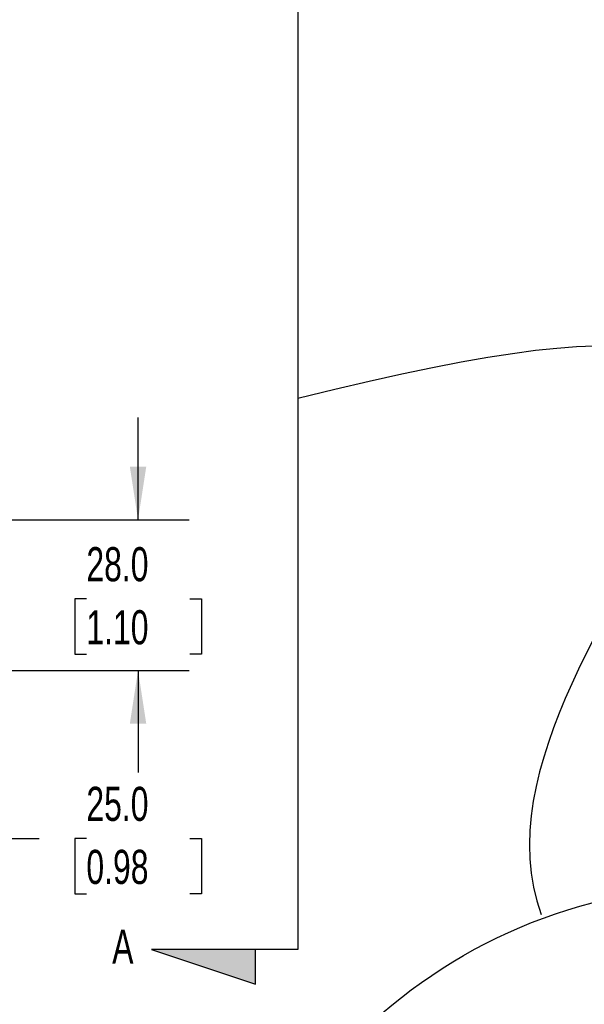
# Model space of a CAD drawing. Header units: millimetres. Extents: x 19 to 819, y 19 to 629.
# Tile 18 of 27: x 477 to 582, y 299 to 483. Entities that reach past the tile are written whole.
import ezdxf

# ---------------------------------------------------------------- set-up
doc = ezdxf.new("R2010")
doc.units = ezdxf.units.MM
doc.header["$LTSCALE"] = 3
doc.layers.add('DIMENSIONS', color=140, linetype='Continuous', lineweight=25)
doc.layers.add('TEXT', color=140, linetype='Continuous', lineweight=25)
doc.styles.add('SLDTEXTSTYLE0', font='TXT', dxfattribs={"width": 0.7})
doc.dimstyles.new('SLDDIMSTYLE2', dxfattribs={"dimtxt": 6.474023, "dimasz": 9.906, "dimexe": 0, "dimexo": 0.0625, "dimgap": 1.618506, "dimtad": 0, "dimtih": 1, "dimtoh": 1, "dimrnd": 1e-09, "dimzin": 4, "dimdsep": 46, "dimtxsty": 'SLDTEXTSTYLE0', "dimsah": 1, "dimcen": 0.09, "dimadec": 0, "dimazin": 1, "dimtfac": 1, "dimtmove": 0, "dimatfit": 0, "dimfxl": 0, "dimfrac": 2, "dimtolj": 1, "dimtzin": 12, "dimarcsym": 0})

# ---------------------------------------------------------------- blocks, each defined once
blk = doc.blocks.new('SW_NOTE_0_1')
at = {"layer": 'TEXT', "color": 0, "insert": (0, 24.56), "char_height": 19.05, "attachment_point": 1, "style": 'SLDTEXTSTYLE0'}
blk.add_mtext('A', dxfattribs=at)
blk = doc.blocks.new('Block14')
at = {"layer": 'DIMENSIONS'}
blk.add_hatch(color=256, dxfattribs=at).paths.add_polyline_path([(1505.11, 929.18), (1563.28, 909.79), (1563.28, 929.18)], flags=0)
for p, q in [((1586.93, 1544.84), (1586.93, 929.18)), ((1586.93, 929.18), (1505.11, 929.18)), ((1505.11, 929.18), (1563.28, 909.79)), ((1563.28, 909.79), (1563.28, 929.18))]:
    blk.add_line(p, q, dxfattribs=at)
blk.add_open_spline([(1586.93, 1237.01), (2037.5, 1350.5), (1663.38, 1109.53), (1722.84, 948.68)], degree=3, dxfattribs=at)
at = {"layer": 'TEXT'}
blk.add_blockref('SW_NOTE_0_1', (1483.16, 915.68), dxfattribs=at)
blk = doc.blocks.new('_D_10')
at = {"layer": 'DIMENSIONS'}
for p, q in [((499.2, 389.68), (499.2, 408.73)), ((458.09, 389.68), (508.73, 389.68)), ((489.58, 374.98), (487.41, 374.98)), ((487.41, 374.98), (487.41, 364.69)), ((508.82, 374.98), (510.99, 374.98)), ((510.99, 374.98), (510.99, 364.69)), ((487.41, 364.69), (489.58, 364.69)), ((510.99, 364.69), (508.82, 364.69)), ((468.55, 361.68), (508.73, 361.68)), ((499.2, 361.68), (499.2, 342.63))]:
    blk.add_line(p, q, dxfattribs=at)
for points in [[(499.2, 389.68), (500.73, 399.59), (497.68, 399.59)], [(499.2, 361.68), (497.68, 351.77), (500.73, 351.77)]]:
    blk.add_solid(points, dxfattribs=at)
at = {"layer": 'DIMENSIONS', "char_height": 6.35, "attachment_point": 1, "style": 'SLDTEXTSTYLE0'}
for s, insert in [('28.0', (489.58, 384.62)), ('1.10', (489.58, 372.88))]:
    blk.add_mtext(s, dxfattribs=dict(at, insert=insert))
blk = doc.blocks.new('_D_11')
at = {"layer": 'DIMENSIONS'}
for p, q in [((439.74, 371.33), (439.74, 320.84)), ((464.74, 357.87), (464.74, 320.84)), ((439.74, 330.36), (420.69, 330.36)), ((464.74, 330.36), (480.81, 330.36)), ((489.58, 330.36), (487.41, 330.36)), ((487.41, 330.36), (487.41, 320.07)), ((508.82, 330.36), (510.99, 330.36)), ((510.99, 330.36), (510.99, 320.07)), ((487.41, 320.07), (489.58, 320.07)), ((510.99, 320.07), (508.82, 320.07))]:
    blk.add_line(p, q, dxfattribs=at)
for points in [[(439.74, 330.36), (429.84, 331.89), (429.84, 328.84)], [(464.74, 330.36), (474.65, 328.84), (474.65, 331.89)]]:
    blk.add_solid(points, dxfattribs=at)
at = {"layer": 'DIMENSIONS', "char_height": 6.35, "attachment_point": 1, "style": 'SLDTEXTSTYLE0'}
for s, insert in [('25.0', (489.58, 340)), ('0.98', (489.58, 328.26))]:
    blk.add_mtext(s, dxfattribs=dict(at, insert=insert))

msp = doc.modelspace()

# ---------------------------------------------------------------- linework, layer by layer
at = {"layer": 'DIMENSIONS'}
msp.add_circle((607.968, 224.671), 96.744, dxfattribs=at)

# ---------------------------------------------------------------- block references
at = {"color": 7, "linetype": 'Continuous', "xscale": 0.3333333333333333, "yscale": 0.3333333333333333, "zscale": 0.3333333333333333}
msp.add_blockref('Block14', (0, 0), dxfattribs=at)

# ---------------------------------------------------------------- dimensions: what is measured, and where the dimension line sits
at = {"layer": 'DIMENSIONS'}
dim = msp.add_linear_dim(base=(499.201, 361.68), p1=(454.282, 389.68), p2=(464.742, 361.68), angle=90, dimstyle='SLDDIMSTYLE2', dxfattribs=at)
dim.commit()
dim.dimension.update_dxf_attribs({"geometry": '_D_10', "text_midpoint": (499.201, 374.981), "dimtype": 160})
dim = msp.add_linear_dim(base=(464.742, 330.363), p1=(439.742, 375.14), p2=(464.742, 361.68), dimstyle='SLDDIMSTYLE2', dxfattribs=at)
dim.commit()
dim.dimension.update_dxf_attribs({"geometry": '_D_11', "text_midpoint": (499.201, 330.363), "dimtype": 160})

doc.saveas('drawing.dxf')
